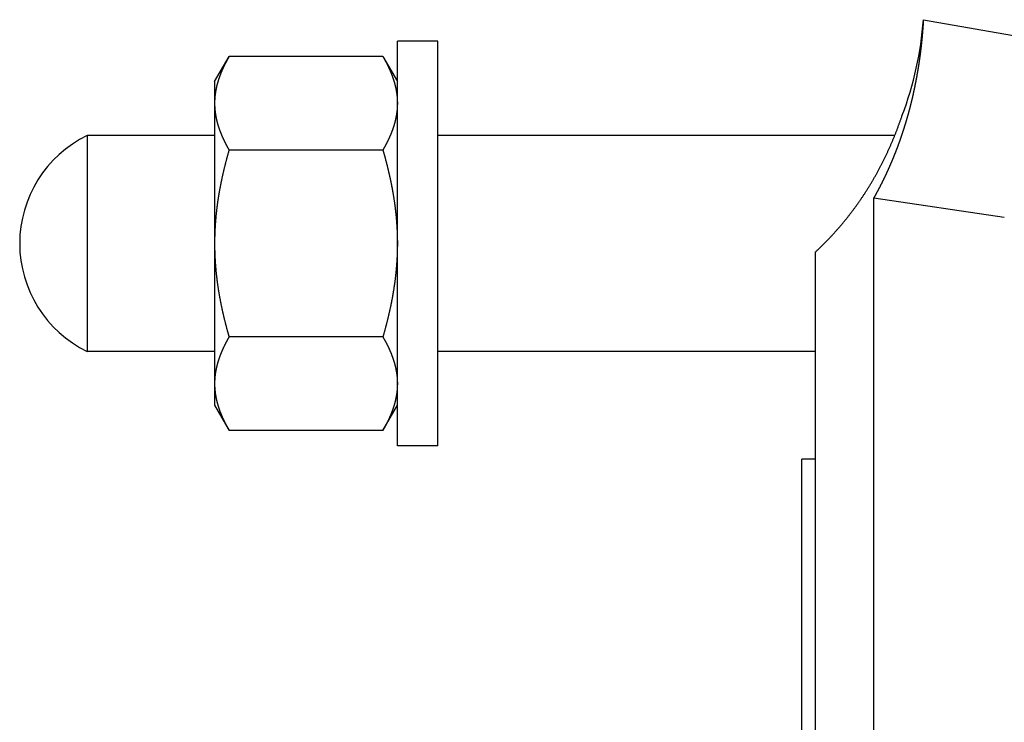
# Model space of a CAD drawing. Header units: millimetres. Extents: x 20 to 566, y 106 to 300.
# Tile 4 of 14: x 244 to 317, y 240 to 292. Entities that reach past the tile are written whole.
import ezdxf

# ---------------------------------------------------------------- set-up
doc = ezdxf.new("R2010")
doc.units = ezdxf.units.MM
doc.header["$MEASUREMENT"] = 0

msp = doc.modelspace()

# ---------------------------------------------------------------- linework, layer by layer
at = {"color": 7, "linetype": 'Continuous', "lineweight": 30}
for p, q in [((311.109, 292.417), (319.109, 291.006)), ((272.109, 260.827), (272.109, 290.827)), ((275.109, 290.827), (272.109, 290.827)), ((275.109, 260.827), (275.109, 290.827)), ((258.559, 287.827), (259.631, 289.684)), ((271.037, 289.684), (259.631, 289.684)), ((271.037, 289.684), (272.109, 287.827)), ((258.559, 287.827), (258.559, 263.828)), ((249.109, 283.827), (249.109, 267.827)), ((258.559, 283.827), (249.109, 283.827)), ((308.986, 283.827), (275.109, 283.827)), ((271.037, 282.755), (259.631, 282.755)), ((307.434, 220.23), (307.434, 279.205)), ((307.434, 279.205), (317.109, 277.781)), ((303.109, 211.327), (303.109, 275.205)), ((271.037, 268.899), (259.631, 268.899)), ((258.559, 267.827), (249.109, 267.827)), ((303.109, 267.827), (275.109, 267.827)), ((258.559, 263.827), (259.631, 261.971)), ((271.037, 261.971), (272.109, 263.827)), ((271.037, 261.971), (259.631, 261.971)), ((275.109, 260.827), (272.109, 260.827)), ((302.109, 211.327), (302.109, 259.827)), ((303.109, 259.827), (302.109, 259.827))]:
    msp.add_line(p, q, dxfattribs=at)
for centre, radius, start, end in [((286.174, 294.218), 25, 339.16897, 355.86896), ((264.008, 286.198), 5.45, 170.81716, 173.80677), ((264.112, 286.182), 5.555, 170.31908, 170.82354), ((263.76, 286.219), 5.201, 176.88307, 179.99503), ((263.815, 286.216), 5.256, 176.53997, 176.88739), ((263.857, 286.214), 5.298, 174.70336, 176.53788), ((263.913, 286.209), 5.355, 173.81352, 174.70484), ((253.009, 275.827), 8.9, 115.98923, 244.01077)]:
    msp.add_arc(centre, radius, start, end, dxfattribs=at)
for points, start_tangent, end_tangent in [([(311.109, 292.417), (311.107, 292.382), (311.105, 292.348), (311.103, 292.313), (311.101, 292.279), (311.099, 292.244), (311.096, 292.21), (311.094, 292.175), (311.092, 292.141), (311.09, 292.106), (311.087, 292.072), (311.085, 292.037), (311.083, 292.003), (311.08, 291.968), (311.078, 291.934), (311.075, 291.899), (311.073, 291.865), (311.07, 291.83), (311.067, 291.796), (311.065, 291.761), (311.062, 291.727), (311.059, 291.692), (311.057, 291.658), (311.054, 291.623), (311.051, 291.589), (311.048, 291.554), (311.046, 291.52), (311.043, 291.485), (311.04, 291.451), (311.037, 291.417), (311.034, 291.382), (311.031, 291.348), (311.028, 291.313), (311.025, 291.279), (311.022, 291.244), (311.018, 291.21), (311.015, 291.175), (311.012, 291.141), (311.009, 291.107), (311.006, 291.072), (311.002, 291.038), (310.999, 291.003), (310.995, 290.969), (310.992, 290.935), (310.989, 290.9), (310.985, 290.866), (310.982, 290.831), (310.978, 290.797), (310.974, 290.763), (310.971, 290.728), (310.967, 290.694), (310.964, 290.659), (310.96, 290.625), (310.956, 290.591), (310.952, 290.556), (310.948, 290.522), (310.945, 290.488), (310.941, 290.453), (310.937, 290.419), (310.933, 290.385), (310.929, 290.35), (310.925, 290.316), (310.921, 290.282), (310.917, 290.247), (310.913, 290.213), (310.908, 290.179), (310.904, 290.144), (310.9, 290.11), (310.896, 290.076), (310.892, 290.041), (310.887, 290.007), (310.883, 289.973), (310.878, 289.938), (310.874, 289.904), (310.87, 289.87), (310.865, 289.836), (310.861, 289.801), (310.856, 289.767), (310.851, 289.733), (310.847, 289.698), (310.842, 289.664), (310.837, 289.63), (310.833, 289.596), (310.828, 289.561), (310.823, 289.527), (310.818, 289.493), (310.813, 289.459), (310.808, 289.425), (310.804, 289.39), (310.799, 289.356), (310.794, 289.322), (310.788, 289.288), (310.783, 289.253), (310.778, 289.219), (310.773, 289.185), (310.768, 289.151), (310.763, 289.117), (310.757, 289.083), (310.752, 289.048), (310.747, 289.014), (310.742, 288.98), (310.736, 288.946), (310.731, 288.912), (310.725, 288.878), (310.72, 288.843), (310.714, 288.809), (310.709, 288.775), (310.703, 288.741), (310.697, 288.707), (310.692, 288.673), (310.686, 288.639), (310.68, 288.605), (310.674, 288.571), (310.669, 288.537), (310.663, 288.502), (310.657, 288.468), (310.651, 288.434), (310.645, 288.4), (310.639, 288.366), (310.633, 288.332), (310.627, 288.298), (310.621, 288.264), (310.615, 288.23), (310.609, 288.196), (310.602, 288.162), (310.596, 288.128), (310.59, 288.094), (310.584, 288.06), (310.577, 288.026), (310.571, 287.992), (310.564, 287.958), (310.558, 287.924), (310.551, 287.89), (310.545, 287.856), (310.538, 287.822), (310.532, 287.788), (310.525, 287.754), (310.518, 287.72), (310.512, 287.687), (310.505, 287.653), (310.498, 287.619), (310.491, 287.585), (310.484, 287.551), (310.478, 287.517), (310.471, 287.483), (310.464, 287.449), (310.457, 287.415), (310.45, 287.382), (310.443, 287.348), (310.436, 287.314), (310.428, 287.28), (310.421, 287.246), (310.414, 287.212), (310.407, 287.179), (310.399, 287.145), (310.392, 287.111), (310.385, 287.077), (310.377, 287.043), (310.37, 287.01), (310.362, 286.976), (310.355, 286.942), (310.347, 286.908), (310.34, 286.875), (310.332, 286.841), (310.325, 286.807), (310.317, 286.774), (310.309, 286.74), (310.301, 286.706), (310.294, 286.672), (310.286, 286.639), (310.278, 286.605), (310.27, 286.571), (310.262, 286.538), (310.254, 286.504), (310.246, 286.471), (310.238, 286.437), (310.23, 286.403), (310.222, 286.37), (310.213, 286.336), (310.205, 286.303), (310.197, 286.269), (310.189, 286.235), (310.18, 286.202), (310.172, 286.168), (310.164, 286.135), (310.155, 286.101), (310.147, 286.068), (310.138, 286.034), (310.13, 286.001), (310.121, 285.967), (310.112, 285.934), (310.104, 285.9), (310.095, 285.867), (310.086, 285.833), (310.078, 285.8), (310.069, 285.766), (310.06, 285.733), (310.051, 285.7), (310.042, 285.666), (310.033, 285.633), (310.024, 285.599), (310.015, 285.566), (310.006, 285.533), (309.997, 285.499), (309.988, 285.466), (309.979, 285.433), (309.969, 285.399), (309.96, 285.366), (309.951, 285.333), (309.941, 285.299), (309.932, 285.266), (309.923, 285.233), (309.913, 285.2), (309.904, 285.166), (309.894, 285.133), (309.885, 285.1), (309.875, 285.067), (309.865, 285.033), (309.856, 285), (309.846, 284.967), (309.836, 284.934), (309.826, 284.901), (309.817, 284.868), (309.807, 284.834), (309.797, 284.801), (309.787, 284.768), (309.777, 284.735), (309.767, 284.702), (309.757, 284.669), (309.747, 284.636), (309.736, 284.603), (309.726, 284.57), (309.716, 284.537), (309.706, 284.504), (309.695, 284.471), (309.685, 284.438), (309.675, 284.405), (309.664, 284.372), (309.654, 284.339), (309.643, 284.306), (309.633, 284.273), (309.622, 284.24), (309.612, 284.207), (309.601, 284.174), (309.59, 284.141), (309.58, 284.108), (309.569, 284.076), (309.558, 284.043), (309.547, 284.01), (309.536, 283.977), (309.525, 283.944), (309.514, 283.911), (309.503, 283.879), (309.492, 283.846), (309.481, 283.813), (309.47, 283.78), (309.459, 283.748), (309.448, 283.715), (309.437, 283.682), (309.425, 283.65), (309.414, 283.617), (309.403, 283.584), (309.391, 283.552), (309.38, 283.519), (309.368, 283.486), (309.357, 283.454), (309.345, 283.421), (309.334, 283.389), (309.322, 283.356), (309.31, 283.323), (309.299, 283.291), (309.287, 283.258), (309.275, 283.226), (309.263, 283.193), (309.251, 283.161), (309.24, 283.128), (309.228, 283.096), (309.216, 283.063), (309.204, 283.031), (309.192, 282.999), (309.179, 282.966), (309.167, 282.934), (309.155, 282.901), (309.143, 282.869), (309.131, 282.837), (309.118, 282.804), (309.106, 282.772), (309.094, 282.74), (309.081, 282.708), (309.069, 282.675), (309.056, 282.643), (309.044, 282.611), (309.031, 282.579), (309.018, 282.546), (309.006, 282.514), (308.993, 282.482), (308.98, 282.45), (308.968, 282.418), (308.955, 282.386), (308.942, 282.353), (308.929, 282.321), (308.916, 282.289), (308.903, 282.257), (308.89, 282.225), (308.877, 282.193), (308.864, 282.161), (308.851, 282.129), (308.837, 282.097), (308.824, 282.065), (308.811, 282.033), (308.798, 282.001), (308.784, 281.969), (308.771, 281.938), (308.758, 281.906), (308.744, 281.874), (308.731, 281.842), (308.717, 281.81), (308.703, 281.778), (308.69, 281.747), (308.676, 281.715), (308.662, 281.683), (308.649, 281.651), (308.635, 281.62), (308.621, 281.588), (308.607, 281.556), (308.593, 281.524), (308.579, 281.493), (308.565, 281.461), (308.551, 281.43), (308.537, 281.398), (308.523, 281.366), (308.509, 281.335), (308.495, 281.303), (308.48, 281.272), (308.466, 281.24), (308.452, 281.209), (308.438, 281.177), (308.423, 281.146), (308.409, 281.114), (308.394, 281.083), (308.38, 281.051), (308.365, 281.02), (308.351, 280.989), (308.336, 280.957), (308.321, 280.926), (308.306, 280.895), (308.292, 280.863), (308.277, 280.832), (308.262, 280.801), (308.247, 280.77), (308.232, 280.738), (308.217, 280.707), (308.202, 280.676), (308.187, 280.645), (308.172, 280.614), (308.157, 280.583), (308.142, 280.552), (308.127, 280.521), (308.111, 280.49), (308.096, 280.458), (308.081, 280.427), (308.065, 280.396), (308.05, 280.366), (308.035, 280.335), (308.019, 280.304), (308.003, 280.273), (307.988, 280.242), (307.972, 280.211), (307.957, 280.18), (307.941, 280.149), (307.925, 280.119), (307.909, 280.088), (307.894, 280.057), (307.878, 280.026), (307.862, 279.995), (307.846, 279.965), (307.83, 279.934), (307.814, 279.903), (307.798, 279.873), (307.782, 279.842), (307.766, 279.812), (307.749, 279.781), (307.733, 279.751), (307.717, 279.72), (307.701, 279.69), (307.684, 279.659), (307.668, 279.629), (307.652, 279.598), (307.635, 279.568), (307.619, 279.537), (307.602, 279.507), (307.585, 279.477), (307.569, 279.446), (307.552, 279.416), (307.535, 279.386), (307.519, 279.355), (307.502, 279.325), (307.485, 279.295), (307.468, 279.265), (307.451, 279.235), (307.434, 279.205)], (-0.008151, -0.139454), (-0.068568, -0.121715)), ([(259.631, 289.684), (259.614, 289.654), (259.597, 289.624), (259.58, 289.594), (259.563, 289.564), (259.546, 289.534), (259.529, 289.503), (259.512, 289.473), (259.496, 289.443), (259.479, 289.413), (259.463, 289.382), (259.446, 289.352), (259.43, 289.321), (259.414, 289.291), (259.398, 289.26), (259.382, 289.23), (259.366, 289.199), (259.351, 289.168), (259.335, 289.137), (259.319, 289.107), (259.304, 289.076), (259.289, 289.045), (259.273, 289.014), (259.258, 288.982), (259.243, 288.951), (259.229, 288.92), (259.214, 288.889), (259.199, 288.857), (259.185, 288.826), (259.17, 288.794), (259.156, 288.763), (259.142, 288.731), (259.128, 288.699), (259.114, 288.667), (259.1, 288.636), (259.086, 288.604), (259.073, 288.572), (259.059, 288.54), (259.046, 288.508), (259.033, 288.476), (259.02, 288.443), (259.007, 288.411), (258.995, 288.379), (258.982, 288.346), (258.97, 288.314), (258.957, 288.282), (258.945, 288.249), (258.933, 288.217), (258.921, 288.184), (258.91, 288.151), (258.898, 288.119), (258.887, 288.086), (258.876, 288.053), (258.865, 288.02), (258.854, 287.987), (258.843, 287.954), (258.833, 287.921), (258.822, 287.888), (258.812, 287.855), (258.802, 287.822), (258.792, 287.789), (258.783, 287.755), (258.773, 287.722), (258.764, 287.689), (258.755, 287.655), (258.746, 287.622), (258.737, 287.588), (258.729, 287.555), (258.721, 287.521), (258.712, 287.488), (258.704, 287.454), (258.697, 287.42), (258.689, 287.387), (258.682, 287.353), (258.675, 287.319), (258.668, 287.285), (258.661, 287.251), (258.654, 287.218), (258.648, 287.184), (258.642, 287.15), (258.636, 287.116)], (-0.072678, -0.125809), (-0.024485, -0.143283)), ([(271.037, 289.684), (271.05, 289.661), (271.063, 289.638), (271.077, 289.615), (271.089, 289.592), (271.102, 289.569), (271.115, 289.547), (271.128, 289.524), (271.141, 289.501), (271.154, 289.478), (271.166, 289.455), (271.179, 289.432), (271.191, 289.408), (271.204, 289.385), (271.216, 289.362), (271.229, 289.339), (271.241, 289.316), (271.253, 289.292), (271.266, 289.269), (271.278, 289.246), (271.29, 289.223), (271.302, 289.199), (271.314, 289.176), (271.326, 289.152), (271.338, 289.129), (271.349, 289.105), (271.361, 289.082), (271.373, 289.058), (271.385, 289.034), (271.396, 289.011), (271.408, 288.987), (271.419, 288.963), (271.43, 288.94), (271.442, 288.916), (271.453, 288.892), (271.464, 288.868), (271.475, 288.844), (271.486, 288.82), (271.497, 288.796), (271.508, 288.772), (271.519, 288.748), (271.53, 288.724), (271.54, 288.7), (271.551, 288.676), (271.561, 288.652), (271.572, 288.628), (271.582, 288.603), (271.593, 288.579), (271.603, 288.555), (271.613, 288.531), (271.623, 288.506), (271.633, 288.482), (271.643, 288.457), (271.653, 288.433), (271.662, 288.409), (271.672, 288.384), (271.682, 288.36), (271.691, 288.335), (271.701, 288.31), (271.71, 288.286), (271.719, 288.261), (271.728, 288.236), (271.737, 288.212), (271.746, 288.187), (271.755, 288.162), (271.764, 288.137), (271.772, 288.112), (271.781, 288.088), (271.79, 288.063), (271.798, 288.038), (271.806, 288.013), (271.814, 287.988), (271.823, 287.963), (271.831, 287.938), (271.839, 287.913), (271.846, 287.888), (271.854, 287.862), (271.862, 287.837), (271.869, 287.812), (271.877, 287.787), (271.884, 287.762)], (0.055344, -0.095831), (0.030589, -0.106379)), ([(271.884, 287.762), (271.889, 287.743), (271.895, 287.724), (271.9, 287.705), (271.905, 287.686), (271.91, 287.668), (271.915, 287.649), (271.92, 287.63), (271.925, 287.611), (271.93, 287.592), (271.935, 287.573), (271.94, 287.554), (271.944, 287.535), (271.949, 287.516), (271.954, 287.497), (271.958, 287.478), (271.963, 287.459), (271.967, 287.44), (271.972, 287.421), (271.976, 287.402), (271.98, 287.383), (271.984, 287.364), (271.988, 287.345), (271.992, 287.326), (271.996, 287.306), (272, 287.287), (272.004, 287.268), (272.008, 287.249), (272.012, 287.23), (272.015, 287.211), (272.019, 287.191), (272.022, 287.172), (272.026, 287.153), (272.029, 287.134), (272.032, 287.114), (272.036, 287.095), (272.039, 287.076), (272.042, 287.056), (272.045, 287.037), (272.048, 287.018), (272.051, 286.999), (272.054, 286.979), (272.057, 286.96), (272.059, 286.94), (272.062, 286.921), (272.064, 286.902), (272.067, 286.882), (272.069, 286.863), (272.072, 286.843), (272.074, 286.824), (272.076, 286.805), (272.078, 286.785), (272.08, 286.766), (272.082, 286.746), (272.084, 286.727), (272.086, 286.707), (272.088, 286.688), (272.09, 286.668), (272.091, 286.649), (272.093, 286.629), (272.094, 286.61), (272.096, 286.59), (272.097, 286.571), (272.098, 286.551), (272.1, 286.532), (272.101, 286.512), (272.102, 286.493), (272.103, 286.473), (272.104, 286.454), (272.105, 286.434), (272.105, 286.415), (272.106, 286.395), (272.107, 286.376), (272.107, 286.356), (272.108, 286.337), (272.108, 286.317), (272.109, 286.298), (272.109, 286.278), (272.109, 286.259), (272.109, 286.239), (272.109, 286.22)], (0.022721, -0.079042), (0.000003, -0.082244)), ([(258.559, 286.22), (258.559, 286.187), (258.56, 286.154), (258.56, 286.121), (258.561, 286.089), (258.562, 286.056), (258.563, 286.023), (258.564, 285.99), (258.566, 285.958), (258.568, 285.925), (258.569, 285.892), (258.572, 285.859), (258.574, 285.827), (258.577, 285.794), (258.579, 285.761), (258.582, 285.729), (258.585, 285.696), (258.589, 285.664), (258.592, 285.631), (258.596, 285.598), (258.6, 285.566), (258.604, 285.533), (258.609, 285.501), (258.613, 285.468), (258.618, 285.436), (258.623, 285.404), (258.628, 285.371), (258.633, 285.339), (258.639, 285.306), (258.645, 285.274), (258.65, 285.242), (258.657, 285.21), (258.663, 285.178), (258.669, 285.145), (258.676, 285.113), (258.683, 285.081), (258.69, 285.049), (258.697, 285.017), (258.704, 284.985), (258.712, 284.954), (258.719, 284.922), (258.727, 284.89), (258.735, 284.858), (258.743, 284.826), (258.752, 284.795), (258.76, 284.763), (258.769, 284.731), (258.778, 284.7), (258.787, 284.668), (258.796, 284.637), (258.805, 284.606), (258.815, 284.574), (258.825, 284.543), (258.834, 284.512), (258.844, 284.48), (258.854, 284.449), (258.865, 284.418), (258.875, 284.387), (258.886, 284.356), (258.896, 284.325), (258.907, 284.294), (258.918, 284.263), (258.929, 284.233), (258.94, 284.202), (258.952, 284.171), (258.963, 284.14), (258.975, 284.11), (258.987, 284.079), (258.999, 284.049), (259.011, 284.018), (259.023, 283.988), (259.035, 283.958), (259.048, 283.927), (259.06, 283.897), (259.073, 283.867), (259.085, 283.837), (259.098, 283.806), (259.111, 283.776), (259.125, 283.746), (259.138, 283.716), (259.151, 283.687), (259.165, 283.657), (259.178, 283.627), (259.192, 283.597), (259.206, 283.567), (259.22, 283.538), (259.234, 283.508), (259.248, 283.479), (259.262, 283.449), (259.276, 283.42), (259.291, 283.39), (259.305, 283.361), (259.32, 283.332), (259.335, 283.302), (259.349, 283.273), (259.364, 283.244), (259.379, 283.215), (259.394, 283.186), (259.41, 283.157), (259.425, 283.128), (259.44, 283.099), (259.456, 283.07), (259.471, 283.041), (259.487, 283.012), (259.502, 282.984), (259.518, 282.955), (259.534, 282.926), (259.55, 282.898), (259.566, 282.869), (259.582, 282.841), (259.598, 282.812), (259.615, 282.784), (259.631, 282.755)], (0.000017, -0.135834), (0.067924, -0.117597)), ([(272.109, 286.22), (272.109, 286.187), (272.109, 286.154), (272.108, 286.121), (272.107, 286.089), (272.106, 286.056), (272.105, 286.023), (272.104, 285.99), (272.102, 285.958), (272.101, 285.925), (272.099, 285.892), (272.097, 285.859), (272.094, 285.827), (272.092, 285.794), (272.089, 285.761), (272.086, 285.729), (272.083, 285.696), (272.079, 285.664), (272.076, 285.631), (272.072, 285.598), (272.068, 285.566), (272.064, 285.533), (272.06, 285.501), (272.055, 285.468), (272.05, 285.436), (272.045, 285.404), (272.04, 285.371), (272.035, 285.339), (272.029, 285.306), (272.024, 285.274), (272.018, 285.242), (272.012, 285.21), (272.005, 285.178), (271.999, 285.145), (271.992, 285.113), (271.986, 285.081), (271.979, 285.049), (271.971, 285.017), (271.964, 284.985), (271.957, 284.954), (271.949, 284.922), (271.941, 284.89), (271.933, 284.858), (271.925, 284.826), (271.916, 284.795), (271.908, 284.763), (271.899, 284.731), (271.89, 284.7), (271.881, 284.668), (271.872, 284.637), (271.863, 284.606), (271.853, 284.574), (271.844, 284.543), (271.834, 284.512), (271.824, 284.48), (271.814, 284.449), (271.804, 284.418), (271.793, 284.387), (271.783, 284.356), (271.772, 284.325), (271.761, 284.294), (271.75, 284.263), (271.739, 284.233), (271.728, 284.202), (271.716, 284.171), (271.705, 284.14), (271.693, 284.11), (271.682, 284.079), (271.67, 284.049), (271.658, 284.018), (271.645, 283.988), (271.633, 283.958), (271.621, 283.927), (271.608, 283.897), (271.595, 283.867), (271.583, 283.837), (271.57, 283.806), (271.557, 283.776), (271.544, 283.746), (271.53, 283.716), (271.517, 283.687), (271.504, 283.657), (271.49, 283.627), (271.476, 283.597), (271.462, 283.567), (271.449, 283.538), (271.435, 283.508), (271.42, 283.479), (271.406, 283.449), (271.392, 283.42), (271.377, 283.39), (271.363, 283.361), (271.348, 283.332), (271.334, 283.302), (271.319, 283.273), (271.304, 283.244), (271.289, 283.215), (271.274, 283.186), (271.259, 283.157), (271.243, 283.128), (271.228, 283.099), (271.213, 283.07), (271.197, 283.041), (271.181, 283.012), (271.166, 282.984), (271.15, 282.955), (271.134, 282.926), (271.118, 282.898), (271.102, 282.869), (271.086, 282.841), (271.07, 282.812), (271.054, 282.784), (271.037, 282.755)], (-0.000017, -0.135834), (-0.067924, -0.117597)), ([(303.109, 275.205), (303.188, 275.278), (303.267, 275.352), (303.346, 275.426), (303.424, 275.501), (303.502, 275.576), (303.58, 275.651), (303.657, 275.727), (303.734, 275.803), (303.811, 275.88), (303.887, 275.957), (303.963, 276.034), (304.038, 276.112), (304.113, 276.19), (304.188, 276.268), (304.262, 276.347), (304.336, 276.426), (304.409, 276.505), (304.483, 276.585), (304.555, 276.665), (304.628, 276.746), (304.7, 276.827), (304.772, 276.908), (304.843, 276.99), (304.914, 277.071), (304.984, 277.154), (305.054, 277.236), (305.124, 277.319), (305.193, 277.402), (305.262, 277.486), (305.331, 277.57), (305.399, 277.654), (305.467, 277.739), (305.534, 277.824), (305.601, 277.909), (305.667, 277.994), (305.734, 278.08), (305.799, 278.166), (305.865, 278.253), (305.929, 278.339), (305.994, 278.426), (306.058, 278.514), (306.122, 278.601), (306.185, 278.689), (306.248, 278.777), (306.31, 278.866), (306.372, 278.955), (306.433, 279.044), (306.495, 279.133), (306.555, 279.223), (306.616, 279.313), (306.675, 279.403), (306.735, 279.493), (306.794, 279.584), (306.852, 279.675), (306.911, 279.766), (306.968, 279.858), (307.026, 279.95), (307.083, 280.042), (307.139, 280.134), (307.195, 280.227), (307.251, 280.319), (307.306, 280.412), (307.361, 280.506), (307.416, 280.599), (307.47, 280.693), (307.523, 280.787), (307.576, 280.881), (307.629, 280.976), (307.682, 281.07), (307.734, 281.165), (307.785, 281.26), (307.836, 281.356), (307.887, 281.451), (307.937, 281.547), (307.987, 281.643), (308.036, 281.74), (308.085, 281.836), (308.134, 281.933), (308.182, 282.03), (308.23, 282.127), (308.277, 282.224), (308.324, 282.321), (308.37, 282.419), (308.416, 282.517), (308.462, 282.615), (308.507, 282.713), (308.552, 282.812), (308.597, 282.91), (308.641, 283.009), (308.684, 283.108), (308.727, 283.207), (308.77, 283.307), (308.812, 283.406), (308.854, 283.506), (308.896, 283.606), (308.937, 283.706), (308.978, 283.806), (309.018, 283.906), (309.058, 284.007), (309.097, 284.108), (309.137, 284.208), (309.175, 284.309), (309.214, 284.411), (309.251, 284.512), (309.289, 284.613), (309.326, 284.715), (309.363, 284.817), (309.399, 284.918), (309.435, 285.02), (309.47, 285.123), (309.505, 285.225), (309.54, 285.327)], (0.329982, 0.303893), (0.142935, 0.425058)), ([(259.631, 282.755), (259.611, 282.685), (259.591, 282.615), (259.571, 282.544), (259.551, 282.474), (259.531, 282.403), (259.512, 282.332), (259.492, 282.262), (259.473, 282.191), (259.454, 282.12), (259.435, 282.049), (259.416, 281.979), (259.398, 281.908), (259.379, 281.837), (259.361, 281.766), (259.343, 281.695), (259.325, 281.624), (259.307, 281.552), (259.29, 281.481), (259.272, 281.41), (259.255, 281.339), (259.238, 281.268), (259.221, 281.196), (259.204, 281.125), (259.188, 281.054), (259.171, 280.982), (259.155, 280.911), (259.139, 280.839), (259.123, 280.767), (259.108, 280.696), (259.092, 280.624), (259.077, 280.553), (259.062, 280.481), (259.047, 280.409), (259.032, 280.337), (259.018, 280.265), (259.003, 280.193), (258.989, 280.122), (258.976, 280.05), (258.962, 279.978), (258.948, 279.906), (258.935, 279.834), (258.922, 279.761), (258.909, 279.689), (258.896, 279.617), (258.884, 279.545), (258.872, 279.473), (258.86, 279.4), (258.848, 279.328), (258.836, 279.256), (258.825, 279.183), (258.814, 279.111), (258.803, 279.039), (258.792, 278.966), (258.782, 278.894), (258.771, 278.821), (258.761, 278.748), (258.752, 278.676), (258.742, 278.603), (258.733, 278.531), (258.724, 278.458), (258.715, 278.385), (258.706, 278.312), (258.698, 278.24), (258.69, 278.167), (258.682, 278.094), (258.674, 278.021), (258.666, 277.948), (258.659, 277.875), (258.652, 277.802), (258.646, 277.729), (258.639, 277.656), (258.633, 277.583), (258.627, 277.51), (258.621, 277.437), (258.616, 277.364), (258.61, 277.291), (258.606, 277.218), (258.601, 277.145), (258.596, 277.072), (258.592, 276.999), (258.588, 276.926), (258.584, 276.852), (258.581, 276.779), (258.578, 276.706), (258.575, 276.633), (258.572, 276.56), (258.57, 276.486), (258.567, 276.413), (258.565, 276.34), (258.564, 276.267), (258.562, 276.193), (258.561, 276.12), (258.56, 276.047), (258.56, 275.974), (258.559, 275.9), (258.559, 275.827)], (-0.084837, -0.293756), (-0.000013, -0.305738)), ([(271.037, 282.755), (271.058, 282.685), (271.078, 282.615), (271.098, 282.544), (271.117, 282.474), (271.137, 282.403), (271.157, 282.332), (271.176, 282.262), (271.195, 282.191), (271.214, 282.12), (271.233, 282.049), (271.252, 281.979), (271.27, 281.908), (271.289, 281.837), (271.307, 281.766), (271.325, 281.695), (271.343, 281.624), (271.361, 281.552), (271.379, 281.481), (271.396, 281.41), (271.413, 281.339), (271.43, 281.268), (271.447, 281.196), (271.464, 281.125), (271.481, 281.054), (271.497, 280.982), (271.513, 280.911), (271.529, 280.839), (271.545, 280.767), (271.561, 280.696), (271.576, 280.624), (271.591, 280.553), (271.606, 280.481), (271.621, 280.409), (271.636, 280.337), (271.65, 280.265), (271.665, 280.193), (271.679, 280.122), (271.693, 280.05), (271.706, 279.978), (271.72, 279.906), (271.733, 279.834), (271.746, 279.761), (271.759, 279.689), (271.772, 279.617), (271.784, 279.545), (271.796, 279.473), (271.808, 279.4), (271.82, 279.328), (271.832, 279.256), (271.843, 279.183), (271.854, 279.111), (271.865, 279.039), (271.876, 278.966), (271.886, 278.894), (271.897, 278.821), (271.907, 278.748), (271.917, 278.676), (271.926, 278.603), (271.935, 278.531), (271.945, 278.458), (271.953, 278.385), (271.962, 278.312), (271.97, 278.24), (271.979, 278.167), (271.987, 278.094), (271.994, 278.021), (272.002, 277.948), (272.009, 277.875), (272.016, 277.802), (272.023, 277.729), (272.029, 277.656), (272.035, 277.583), (272.041, 277.51), (272.047, 277.437), (272.052, 277.364), (272.058, 277.291), (272.063, 277.218), (272.067, 277.145), (272.072, 277.072), (272.076, 276.999), (272.08, 276.926), (272.084, 276.852), (272.087, 276.779), (272.091, 276.706), (272.093, 276.633), (272.096, 276.56), (272.099, 276.486), (272.101, 276.413), (272.103, 276.34), (272.104, 276.267), (272.106, 276.193), (272.107, 276.12), (272.108, 276.047), (272.109, 275.974), (272.109, 275.9), (272.109, 275.827)], (0.084837, -0.293756), (0.000013, -0.305738)), ([(258.559, 275.827), (258.559, 275.754), (258.56, 275.681), (258.56, 275.607), (258.561, 275.534), (258.562, 275.461), (258.564, 275.388), (258.565, 275.314), (258.567, 275.241), (258.57, 275.168), (258.572, 275.095), (258.575, 275.022), (258.578, 274.948), (258.581, 274.875), (258.584, 274.802), (258.588, 274.729), (258.592, 274.656), (258.596, 274.583), (258.601, 274.509), (258.606, 274.436), (258.61, 274.363), (258.616, 274.29), (258.621, 274.217), (258.627, 274.144), (258.633, 274.071), (258.639, 273.998), (258.646, 273.925), (258.652, 273.852), (258.659, 273.779), (258.666, 273.706), (258.674, 273.633), (258.682, 273.56), (258.69, 273.488), (258.698, 273.415), (258.706, 273.342), (258.715, 273.269), (258.724, 273.197), (258.733, 273.124), (258.742, 273.051), (258.752, 272.979), (258.761, 272.906), (258.771, 272.833), (258.782, 272.761), (258.792, 272.688), (258.803, 272.616), (258.814, 272.543), (258.825, 272.471), (258.836, 272.399), (258.848, 272.326), (258.86, 272.254), (258.872, 272.182), (258.884, 272.109), (258.896, 272.037), (258.909, 271.965), (258.922, 271.893), (258.935, 271.821), (258.948, 271.749), (258.962, 271.677), (258.976, 271.605), (258.989, 271.533), (259.003, 271.461), (259.018, 271.389), (259.032, 271.317), (259.047, 271.245), (259.062, 271.174), (259.077, 271.102), (259.092, 271.03), (259.108, 270.959), (259.123, 270.887), (259.139, 270.815), (259.155, 270.744), (259.171, 270.672), (259.188, 270.601), (259.204, 270.529), (259.221, 270.458), (259.238, 270.387), (259.255, 270.316), (259.272, 270.244), (259.29, 270.173), (259.307, 270.102), (259.325, 270.031), (259.343, 269.96), (259.361, 269.889), (259.379, 269.818), (259.398, 269.747), (259.416, 269.676), (259.435, 269.605), (259.454, 269.534), (259.473, 269.463), (259.492, 269.393), (259.512, 269.322), (259.531, 269.251), (259.551, 269.181), (259.571, 269.11), (259.591, 269.04), (259.611, 268.969), (259.631, 268.899)], (0.000013, -0.305738), (0.084837, -0.293756)), ([(272.109, 275.827), (272.109, 275.754), (272.109, 275.681), (272.108, 275.607), (272.107, 275.534), (272.106, 275.461), (272.104, 275.388), (272.103, 275.314), (272.101, 275.241), (272.099, 275.168), (272.096, 275.095), (272.093, 275.022), (272.091, 274.948), (272.087, 274.875), (272.084, 274.802), (272.08, 274.729), (272.076, 274.656), (272.072, 274.583), (272.067, 274.509), (272.063, 274.436), (272.058, 274.363), (272.052, 274.29), (272.047, 274.217), (272.041, 274.144), (272.035, 274.071), (272.029, 273.998), (272.023, 273.925), (272.016, 273.852), (272.009, 273.779), (272.002, 273.706), (271.994, 273.633), (271.987, 273.56), (271.979, 273.488), (271.97, 273.415), (271.962, 273.342), (271.953, 273.269), (271.945, 273.197), (271.935, 273.124), (271.926, 273.051), (271.917, 272.979), (271.907, 272.906), (271.897, 272.833), (271.886, 272.761), (271.876, 272.688), (271.865, 272.616), (271.854, 272.543), (271.843, 272.471), (271.832, 272.399), (271.82, 272.326), (271.808, 272.254), (271.796, 272.182), (271.784, 272.109), (271.772, 272.037), (271.759, 271.965), (271.746, 271.893), (271.733, 271.821), (271.72, 271.749), (271.706, 271.677), (271.693, 271.605), (271.679, 271.533), (271.665, 271.461), (271.65, 271.389), (271.636, 271.317), (271.621, 271.245), (271.606, 271.174), (271.591, 271.102), (271.576, 271.03), (271.561, 270.959), (271.545, 270.887), (271.529, 270.815), (271.513, 270.744), (271.497, 270.672), (271.481, 270.601), (271.464, 270.529), (271.447, 270.458), (271.43, 270.387), (271.413, 270.316), (271.396, 270.244), (271.379, 270.173), (271.361, 270.102), (271.343, 270.031), (271.325, 269.96), (271.307, 269.889), (271.289, 269.818), (271.27, 269.747), (271.252, 269.676), (271.233, 269.605), (271.214, 269.534), (271.195, 269.463), (271.176, 269.393), (271.157, 269.322), (271.137, 269.251), (271.117, 269.181), (271.098, 269.11), (271.078, 269.04), (271.058, 268.969), (271.037, 268.899)], (-0.000013, -0.305738), (-0.084837, -0.293756)), ([(259.631, 268.899), (259.615, 268.871), (259.598, 268.842), (259.582, 268.814), (259.566, 268.785), (259.55, 268.757), (259.534, 268.728), (259.518, 268.699), (259.502, 268.671), (259.487, 268.642), (259.471, 268.613), (259.456, 268.584), (259.44, 268.556), (259.425, 268.527), (259.41, 268.498), (259.394, 268.469), (259.379, 268.44), (259.364, 268.41), (259.349, 268.381), (259.335, 268.352), (259.32, 268.323), (259.305, 268.294), (259.291, 268.264), (259.276, 268.235), (259.262, 268.205), (259.248, 268.176), (259.234, 268.146), (259.22, 268.117), (259.206, 268.087), (259.192, 268.057), (259.178, 268.028), (259.165, 267.998), (259.151, 267.968), (259.138, 267.938), (259.125, 267.908), (259.111, 267.878), (259.098, 267.848), (259.085, 267.818), (259.073, 267.788), (259.06, 267.757), (259.048, 267.727), (259.035, 267.697), (259.023, 267.667), (259.011, 267.636), (258.999, 267.606), (258.987, 267.575), (258.975, 267.545), (258.963, 267.514), (258.952, 267.483), (258.94, 267.453), (258.929, 267.422), (258.918, 267.391), (258.907, 267.36), (258.896, 267.329), (258.886, 267.298), (258.875, 267.267), (258.865, 267.236), (258.854, 267.205), (258.844, 267.174), (258.834, 267.143), (258.825, 267.111), (258.815, 267.08), (258.805, 267.049), (258.796, 267.017), (258.787, 266.986), (258.778, 266.954), (258.769, 266.923), (258.76, 266.891), (258.752, 266.86), (258.743, 266.828), (258.735, 266.796), (258.727, 266.765), (258.719, 266.733), (258.712, 266.701), (258.704, 266.669), (258.697, 266.637), (258.69, 266.605), (258.683, 266.573), (258.676, 266.541), (258.669, 266.509), (258.663, 266.477), (258.657, 266.445), (258.65, 266.412), (258.645, 266.38), (258.639, 266.348), (258.633, 266.316), (258.628, 266.283), (258.623, 266.251), (258.618, 266.218), (258.613, 266.186), (258.609, 266.154), (258.604, 266.121), (258.6, 266.089), (258.596, 266.056), (258.592, 266.023), (258.589, 265.991), (258.585, 265.958), (258.582, 265.926), (258.579, 265.893), (258.577, 265.86), (258.574, 265.828), (258.572, 265.795), (258.569, 265.762), (258.568, 265.73), (258.566, 265.697), (258.564, 265.664), (258.563, 265.631), (258.562, 265.599), (258.561, 265.566), (258.56, 265.533), (258.56, 265.5), (258.559, 265.468), (258.559, 265.435)], (-0.067924, -0.117597), (-0.000017, -0.135834)), ([(271.037, 268.899), (271.054, 268.871), (271.07, 268.842), (271.086, 268.814), (271.102, 268.785), (271.118, 268.757), (271.134, 268.728), (271.15, 268.699), (271.166, 268.671), (271.181, 268.642), (271.197, 268.613), (271.213, 268.584), (271.228, 268.556), (271.243, 268.527), (271.259, 268.498), (271.274, 268.469), (271.289, 268.44), (271.304, 268.41), (271.319, 268.381), (271.334, 268.352), (271.348, 268.323), (271.363, 268.294), (271.377, 268.264), (271.392, 268.235), (271.406, 268.205), (271.42, 268.176), (271.435, 268.146), (271.449, 268.117), (271.462, 268.087), (271.476, 268.057), (271.49, 268.028), (271.504, 267.998), (271.517, 267.968), (271.53, 267.938), (271.544, 267.908), (271.557, 267.878), (271.57, 267.848), (271.583, 267.818), (271.595, 267.788), (271.608, 267.757), (271.621, 267.727), (271.633, 267.697), (271.645, 267.667), (271.658, 267.636), (271.67, 267.606), (271.682, 267.575), (271.693, 267.545), (271.705, 267.514), (271.716, 267.483), (271.728, 267.453), (271.739, 267.422), (271.75, 267.391), (271.761, 267.36), (271.772, 267.329), (271.783, 267.298), (271.793, 267.267), (271.804, 267.236), (271.814, 267.205), (271.824, 267.174), (271.834, 267.143), (271.844, 267.111), (271.853, 267.08), (271.863, 267.049), (271.872, 267.017), (271.881, 266.986), (271.89, 266.954), (271.899, 266.923), (271.908, 266.891), (271.916, 266.86), (271.925, 266.828), (271.933, 266.796), (271.941, 266.765), (271.949, 266.733), (271.957, 266.701), (271.964, 266.669), (271.971, 266.637), (271.979, 266.605), (271.986, 266.573), (271.992, 266.541), (271.999, 266.509), (272.005, 266.477), (272.012, 266.445), (272.018, 266.412), (272.024, 266.38), (272.029, 266.348), (272.035, 266.316), (272.04, 266.283), (272.045, 266.251), (272.05, 266.218), (272.055, 266.186), (272.06, 266.154), (272.064, 266.121), (272.068, 266.089), (272.072, 266.056), (272.076, 266.023), (272.079, 265.991), (272.083, 265.958), (272.086, 265.926), (272.089, 265.893), (272.092, 265.86), (272.094, 265.828), (272.097, 265.795), (272.099, 265.762), (272.101, 265.73), (272.102, 265.697), (272.104, 265.664), (272.105, 265.631), (272.106, 265.599), (272.107, 265.566), (272.108, 265.533), (272.109, 265.5), (272.109, 265.468), (272.109, 265.435)], (0.067924, -0.117597), (0.000017, -0.135834)), ([(258.559, 265.435), (258.559, 265.415), (258.559, 265.396), (258.559, 265.376), (258.56, 265.357), (258.56, 265.337), (258.56, 265.318), (258.561, 265.298), (258.561, 265.279), (258.562, 265.259), (258.563, 265.24), (258.564, 265.22), (258.564, 265.201), (258.565, 265.181), (258.566, 265.161), (258.567, 265.142), (258.569, 265.122), (258.57, 265.103), (258.571, 265.083), (258.572, 265.064), (258.574, 265.044), (258.575, 265.025), (258.577, 265.005), (258.579, 264.986), (258.58, 264.967), (258.582, 264.947), (258.584, 264.928), (258.586, 264.908), (258.588, 264.889), (258.59, 264.869), (258.592, 264.85), (258.594, 264.83), (258.596, 264.811), (258.599, 264.792), (258.601, 264.772), (258.604, 264.753), (258.606, 264.733), (258.609, 264.714), (258.612, 264.695), (258.614, 264.675), (258.617, 264.656), (258.62, 264.637), (258.623, 264.617), (258.626, 264.598), (258.629, 264.579), (258.632, 264.559), (258.636, 264.54), (258.639, 264.521), (258.642, 264.502), (258.646, 264.482), (258.649, 264.463), (258.653, 264.444), (258.657, 264.425), (258.66, 264.405), (258.664, 264.386), (258.668, 264.367), (258.672, 264.348), (258.676, 264.329), (258.68, 264.31), (258.684, 264.291), (258.688, 264.271), (258.692, 264.252), (258.697, 264.233), (258.701, 264.214), (258.705, 264.195), (258.71, 264.176), (258.714, 264.157), (258.719, 264.138), (258.724, 264.119), (258.728, 264.1), (258.733, 264.081), (258.738, 264.062), (258.743, 264.043), (258.748, 264.025), (258.753, 264.006), (258.758, 263.987), (258.763, 263.968), (258.768, 263.949), (258.774, 263.93), (258.779, 263.912), (258.784, 263.893)], (0.000003, -0.082243), (0.022721, -0.079041)), ([(272.109, 265.435), (272.109, 265.402), (272.109, 265.369), (272.108, 265.337), (272.107, 265.304), (272.106, 265.271), (272.105, 265.238), (272.104, 265.206), (272.102, 265.173), (272.101, 265.14), (272.099, 265.108), (272.097, 265.075), (272.094, 265.042), (272.092, 265.01), (272.089, 264.977), (272.086, 264.944), (272.083, 264.912), (272.079, 264.879), (272.076, 264.846), (272.072, 264.814), (272.068, 264.781), (272.064, 264.749), (272.06, 264.716), (272.055, 264.684), (272.05, 264.651), (272.045, 264.619), (272.04, 264.587), (272.035, 264.554), (272.029, 264.522), (272.024, 264.49), (272.018, 264.457), (272.012, 264.425), (272.005, 264.393), (271.999, 264.361), (271.992, 264.329), (271.986, 264.297), (271.979, 264.265), (271.971, 264.233), (271.964, 264.201), (271.957, 264.169), (271.949, 264.137), (271.941, 264.105), (271.933, 264.074), (271.925, 264.042), (271.916, 264.01), (271.908, 263.978), (271.899, 263.947), (271.89, 263.915), (271.881, 263.884), (271.872, 263.852), (271.863, 263.821), (271.853, 263.79), (271.844, 263.758), (271.834, 263.727), (271.824, 263.696), (271.814, 263.665), (271.804, 263.634), (271.793, 263.603), (271.783, 263.572), (271.772, 263.541), (271.761, 263.51), (271.75, 263.479), (271.739, 263.448), (271.728, 263.417), (271.716, 263.386), (271.705, 263.356), (271.693, 263.325), (271.682, 263.295), (271.67, 263.264), (271.658, 263.234), (271.645, 263.203), (271.633, 263.173), (271.621, 263.143), (271.608, 263.112), (271.595, 263.082), (271.583, 263.052), (271.57, 263.022), (271.557, 262.992), (271.544, 262.962), (271.53, 262.932), (271.517, 262.902), (271.504, 262.872), (271.49, 262.842), (271.476, 262.813), (271.462, 262.783), (271.449, 262.753), (271.435, 262.724), (271.42, 262.694), (271.406, 262.665), (271.392, 262.635), (271.377, 262.606), (271.363, 262.576), (271.348, 262.547), (271.334, 262.518), (271.319, 262.489), (271.304, 262.459), (271.289, 262.43), (271.274, 262.401), (271.259, 262.372), (271.243, 262.343), (271.228, 262.314), (271.213, 262.285), (271.197, 262.257), (271.181, 262.228), (271.166, 262.199), (271.15, 262.17), (271.134, 262.142), (271.118, 262.113), (271.102, 262.085), (271.086, 262.056), (271.07, 262.028), (271.054, 261.999), (271.037, 261.971)], (-0.000017, -0.135834), (-0.067924, -0.117597)), ([(258.784, 263.893), (258.792, 263.868), (258.799, 263.842), (258.807, 263.817), (258.814, 263.792), (258.822, 263.767), (258.83, 263.742), (258.838, 263.717), (258.846, 263.692), (258.854, 263.667), (258.862, 263.642), (258.87, 263.617), (258.879, 263.592), (258.887, 263.567), (258.896, 263.542), (258.904, 263.517), (258.913, 263.492), (258.922, 263.468), (258.931, 263.443), (258.94, 263.418), (258.949, 263.393), (258.958, 263.369), (258.968, 263.344), (258.977, 263.32), (258.987, 263.295), (258.996, 263.271), (259.006, 263.246), (259.015, 263.222), (259.025, 263.197), (259.035, 263.173), (259.045, 263.148), (259.055, 263.124), (259.065, 263.1), (259.075, 263.076), (259.086, 263.051), (259.096, 263.027), (259.106, 263.003), (259.117, 262.979), (259.128, 262.955), (259.138, 262.931), (259.149, 262.907), (259.16, 262.883), (259.171, 262.859), (259.182, 262.835), (259.193, 262.811), (259.204, 262.787), (259.215, 262.763), (259.226, 262.739), (259.237, 262.715), (259.249, 262.692), (259.26, 262.668), (259.272, 262.644), (259.283, 262.621), (259.295, 262.597), (259.307, 262.573), (259.318, 262.55), (259.33, 262.526), (259.342, 262.503), (259.354, 262.479), (259.366, 262.456), (259.378, 262.432), (259.39, 262.409), (259.402, 262.386), (259.415, 262.362), (259.427, 262.339), (259.439, 262.316), (259.452, 262.293), (259.464, 262.269), (259.477, 262.246), (259.489, 262.223), (259.502, 262.2), (259.515, 262.177), (259.527, 262.154), (259.54, 262.131), (259.553, 262.108), (259.566, 262.085), (259.579, 262.062), (259.592, 262.039), (259.605, 262.016), (259.618, 261.994), (259.631, 261.971)], (0.030596, -0.106397), (0.055382, -0.095895))]:
    msp.add_spline(points, degree=3, dxfattribs=dict(at, start_tangent=start_tangent, end_tangent=end_tangent))

doc.saveas('drawing.dxf')
